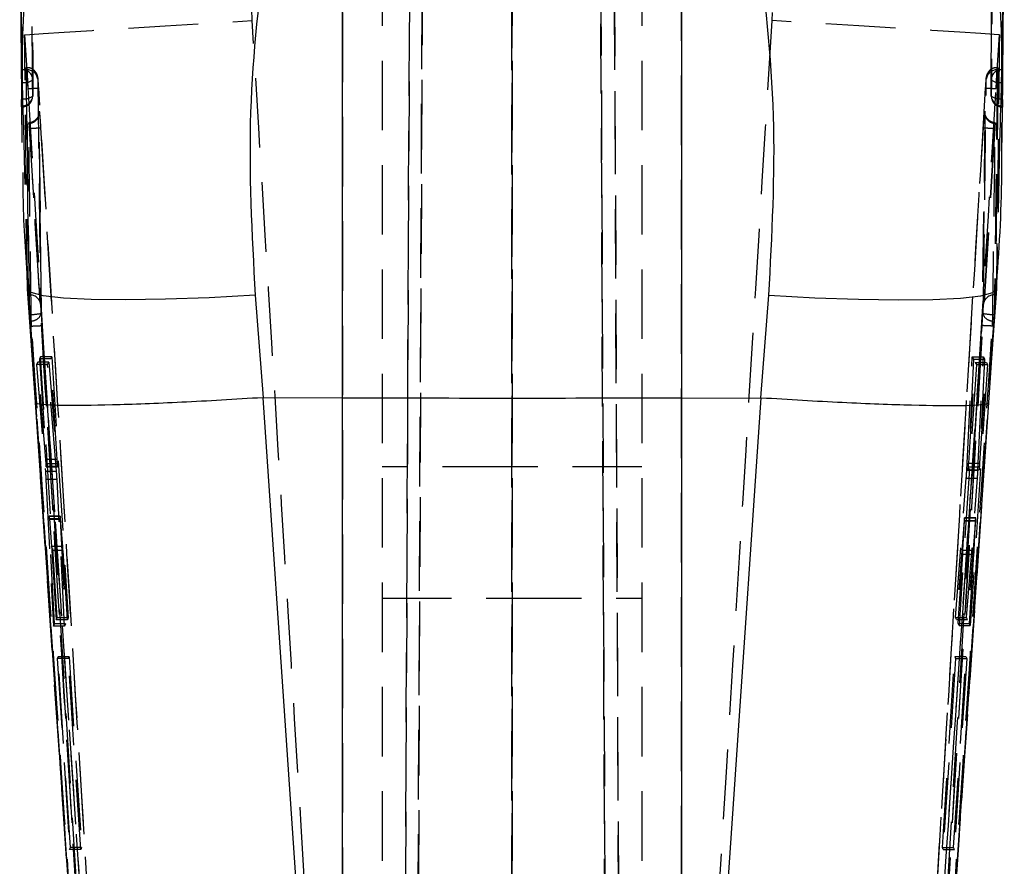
# Model space of a CAD drawing. Extents: x 81 to 759, y 45 to 588.
# Tile 22 of 24: x 409 to 445, y 510 to 541. Entities that reach past the tile are written whole.
import ezdxf

# ---------------------------------------------------------------- set-up
doc = ezdxf.new("R2010")
doc.units = 0
doc.header["$LTSCALE"] = 2
doc.linetypes.add('HIDDEN', pattern=[1.905, 1.27, -0.635])
doc.layers.get('0').update_dxf_attribs({"linetype": 'CONTINUOUS'})

msp = doc.modelspace()

# ---------------------------------------------------------------- linework, layer by layer
at = {"color": 7, "linetype": 'HIDDEN'}
for p, q in [((424.203932, 573.342056), (423.752412, 469.928303)), ((427.332425, 573.232294), (427.348184, 469.867364)), ((430.908881, 469.976724), (430.458057, 573.232294)), ((423.287026, 469.886363), (423.737436, 573.045985)), ((430.959436, 572.935582), (431.409222, 469.917514)), ((423.668149, 558.044032), (423.287032, 470.783339)), ((423.752422, 470.866048), (424.133757, 558.176622)), ((427.348184, 470.826053), (427.334931, 557.719425)), ((430.529828, 557.719425), (430.90887, 470.935003)), ((431.409215, 470.834889), (431.030316, 557.586581)), ((422.598214, 554.992349), (422.598214, 470.294961)), ((427.348214, 554.992349), (427.348214, 470.079952)), ((432.098214, 554.992349), (432.098214, 470.294961)), ((417.856748, 541.219816), (417.703187, 545.318679)), ((421.155798, 545.317606), (421.155798, 487.141953)), ((433.540629, 487.141953), (433.540629, 545.317606)), ((436.993241, 545.318679), (436.83968, 541.219816)), ((409.537627, 540.700034), (409.638785, 539.029569)), ((445.057642, 539.029569), (445.158801, 540.700034)), ((409.613973, 539.418147), (409.588123, 539.418147)), ((409.616085, 539.502815), (409.592573, 539.502815)), ((445.103855, 539.502815), (445.080359, 539.502815)), ((445.108304, 539.418147), (445.082462, 539.418147)), ((409.638785, 539.029569), (409.637396, 539.048985)), ((445.057642, 539.029569), (445.059032, 539.048985)), ((409.421238, 538.738117), (409.427081, 538.065762)), ((409.427139, 538.058878), (409.428495, 538.058878)), ((409.428495, 538.126872), (409.428495, 538.059533)), ((445.267933, 538.103566), (445.267933, 538.058878)), ((445.267933, 538.058878), (445.269293, 538.058878)), ((410.111294, 534.242482), (410.066955, 537.847937)), ((410.113805, 534.227804), (410.070312, 537.827954)), ((409.716922, 537.280322), (409.707981, 537.280322)), ((409.717229, 537.279487), (409.716922, 537.280322)), ((444.979506, 537.280322), (444.979199, 537.279487)), ((444.988447, 537.280322), (444.979506, 537.280322)), ((445.242989, 537.12149), (445.240016, 537.495822)), ((445.166939, 536.762477), (445.048284, 531.427384)), ((409.648143, 531.427384), (409.550038, 535.663129)), ((410.134167, 532.524244), (410.111294, 534.242482)), ((444.580295, 534.212784), (444.53222, 530.615867)), ((444.585134, 534.242482), (444.537137, 530.636922)), ((410.159283, 530.637444), (410.134167, 532.524244)), ((410.160592, 530.616269), (410.134566, 532.509208)), ((445.048284, 531.427384), (444.76454, 527.284727)), ((409.715428, 531.19807), (409.687376, 531.19807)), ((445.009051, 531.19807), (444.981004, 531.19807)), ((409.732685, 530.481384), (409.723702, 530.481384)), ((444.972726, 530.481384), (444.963741, 530.481384)), ((410.121674, 528.939442), (410.085178, 528.869525)), ((410.528662, 528.939442), (410.121674, 528.939442)), ((410.727062, 519.407154), (410.121674, 528.939442)), ((410.492344, 528.869525), (410.528662, 528.939442)), ((410.528662, 528.939442), (411.133683, 519.407154)), ((443.966786, 524.797112), (444.166003, 528.938011)), ((444.166003, 528.938011), (444.574727, 528.938011)), ((444.166003, 528.938011), (444.208209, 528.858498)), ((444.375849, 524.797112), (444.574727, 528.938011)), ((444.574727, 528.938011), (444.616743, 528.858498)), ((410.016953, 528.742299), (409.972663, 528.662027)), ((410.379625, 528.662027), (409.972663, 528.662027)), ((409.972663, 528.662027), (410.297901, 524.752081)), ((410.424136, 528.742299), (410.016953, 528.742299)), ((410.321247, 525.027142), (410.016953, 528.742299)), ((410.085178, 528.869525), (410.32103, 525.192574)), ((410.492344, 528.869525), (410.085178, 528.869525)), ((410.379625, 528.662027), (410.424136, 528.742299)), ((410.704954, 524.752081), (410.379625, 528.662027)), ((410.424136, 528.742299), (410.728278, 525.027142)), ((410.728042, 525.192574), (410.492344, 528.869525)), ((444.316375, 528.663234), (443.686024, 519.131095)), ((444.208209, 528.858498), (444.017061, 524.92717)), ((444.036313, 525.055588), (444.277257, 528.732479)), ((444.723916, 528.663234), (444.094588, 519.131095)), ((444.208209, 528.858498), (444.616743, 528.858498)), ((444.277257, 528.732479), (444.316375, 528.663234)), ((444.277257, 528.732479), (444.685242, 528.732479)), ((444.316375, 528.663234), (444.723916, 528.663234)), ((444.616743, 528.858498), (444.425706, 524.92717)), ((444.444823, 525.055588), (444.685242, 528.732479)), ((444.685242, 528.732479), (444.723916, 528.663234)), ((411.844939, 499.222413), (409.931888, 527.284727)), ((410.728042, 525.192574), (410.32103, 525.192574)), ((410.728278, 525.027142), (410.321247, 525.027142)), ((444.036313, 525.055588), (444.444823, 525.055588)), ((410.704954, 524.752081), (410.297901, 524.752081)), ((410.331926, 524.92796), (410.738892, 524.92796)), ((410.740017, 524.93775), (410.333004, 524.93775)), ((427.348214, 524.927691), (422.598214, 524.927691)), ((432.098214, 524.927691), (427.348214, 524.927691)), ((443.966786, 524.797112), (444.375849, 524.797112)), ((444.014626, 524.811373), (444.423231, 524.811373)), ((444.016075, 524.816365), (444.424667, 524.816365)), ((444.017061, 524.92717), (444.425706, 524.92717)), ((410.316645, 524.465398), (410.591286, 519.107268)), ((410.723687, 524.465398), (410.316645, 524.465398)), ((410.997881, 519.107268), (410.723687, 524.465398)), ((443.549136, 519.428328), (443.948337, 524.509997)), ((443.948337, 524.509997), (444.357439, 524.509997)), ((443.959499, 519.428328), (444.357439, 524.509997)), ((410.837824, 523.107962), (410.430853, 523.107962)), ((410.838975, 523.122326), (410.431795, 523.122326)), ((410.841838, 522.998468), (410.434867, 522.998468)), ((410.63004, 519.190297), (410.434867, 522.998468)), ((410.84924, 523.026378), (410.44228, 523.026378)), ((410.44228, 523.026378), (410.523773, 522.014529)), ((410.841838, 522.998468), (411.036814, 519.190297)), ((410.930649, 522.014529), (410.84924, 523.026378)), ((443.871242, 522.959978), (443.585789, 519.345999)), ((443.827363, 521.881477), (443.880322, 522.954271)), ((443.871244, 522.959978), (444.280316, 522.959978)), ((443.880322, 522.954271), (444.289292, 522.954271)), ((443.880764, 523.05837), (444.289793, 523.05837)), ((444.291682, 523.06673), (443.882669, 523.06673)), ((444.280316, 522.959978), (443.995784, 519.345999)), ((444.236247, 521.881477), (444.289292, 522.954271)), ((410.930649, 522.014529), (410.523773, 522.014529)), ((410.941098, 521.867574), (410.534232, 521.867574)), ((410.534232, 521.867574), (410.696427, 519.337267)), ((411.103186, 519.337267), (410.941098, 521.867574)), ((443.652973, 519.20037), (443.818577, 521.730632)), ((443.818577, 521.730632), (444.227461, 521.730632)), ((443.827363, 521.881477), (444.236247, 521.881477)), ((444.062081, 519.20037), (444.227461, 521.730632)), ((422.598214, 520.127685), (427.348214, 520.127685)), ((427.348214, 520.127685), (432.098214, 520.127685)), ((410.591286, 519.107268), (410.63004, 519.190297)), ((411.036814, 519.190297), (410.63004, 519.190297)), ((410.696427, 519.337267), (410.727062, 519.407154)), ((411.103186, 519.337267), (410.696427, 519.337267)), ((411.133683, 519.407154), (410.727062, 519.407154)), ((411.036814, 519.190297), (410.997881, 519.107268)), ((411.133683, 519.407154), (411.103186, 519.337267)), ((443.549136, 519.428328), (443.959499, 519.428328)), ((443.585789, 519.345999), (443.549136, 519.428328)), ((443.585789, 519.345999), (443.995784, 519.345999)), ((443.652973, 519.20037), (444.062081, 519.20037)), ((443.686024, 519.131095), (443.652973, 519.20037)), ((443.995784, 519.345999), (443.959499, 519.428328)), ((444.094588, 519.131095), (444.062081, 519.20037)), ((410.997881, 519.107268), (410.591286, 519.107268)), ((443.686024, 519.131095), (444.094588, 519.131095)), ((410.759634, 517.992378), (410.730089, 517.925293)), ((410.730089, 517.925293), (411.183768, 510.956705)), ((411.136838, 517.925293), (410.730089, 517.925293)), ((411.166382, 517.992378), (410.759634, 517.992378)), ((411.208986, 511.023761), (410.759634, 517.992378)), ((411.136838, 517.925293), (411.166382, 517.992378)), ((411.590208, 510.956705), (411.136838, 517.925293)), ((411.166382, 517.992378), (411.615415, 511.023761)), ((443.077101, 511.024163), (443.526712, 517.992646)), ((443.556723, 517.926202), (443.102811, 510.957689)), ((443.487162, 511.024163), (443.936514, 517.992646)), ((443.966095, 517.926202), (443.512414, 510.957689)), ((443.526712, 517.992646), (443.556723, 517.926202)), ((443.526712, 517.992646), (443.936514, 517.992646)), ((443.556723, 517.926202), (443.966095, 517.926202)), ((443.936514, 517.992646), (443.966095, 517.926202)), ((411.183768, 510.956705), (411.208986, 511.023761)), ((411.590208, 510.956705), (411.183768, 510.956705)), ((411.615415, 511.023761), (411.208986, 511.023761)), ((411.615415, 511.023761), (411.590208, 510.956705)), ((443.077101, 511.024163), (443.487162, 511.024163)), ((443.102811, 510.957689), (443.077101, 511.024163)), ((443.102811, 510.957689), (443.512414, 510.957689)), ((443.512414, 510.957689), (443.487162, 511.024163))]:
    msp.add_line(p, q, dxfattribs=at)
at = {"color": 7, "linetype": 'CONTINUOUS'}
for p, q in [((409.359197, 545.877338), (409.421238, 538.738117)), ((421.155798, 527.435557), (421.155798, 544.191451)), ((433.540629, 544.191451), (433.540629, 527.435557)), ((409.430752, 538.367019), (409.437862, 538.96317)), ((445.258566, 538.96317), (445.265676, 538.367019)), ((409.426274, 538.103566), (409.426859, 538.062648)), ((409.427081, 538.065762), (409.438354, 536.76869)), ((445.182929, 537.481473), (445.166939, 536.762477)), ((409.550038, 535.663129), (409.524387, 536.770583)), ((409.931888, 527.284727), (409.648143, 531.427384)), ((417.963113, 531.185404), (418.252742, 527.447955)), ((436.443686, 527.447955), (436.733314, 531.185404)), ((444.767001, 527.272911), (444.927268, 529.625238)), ((418.252742, 527.447955), (418.242029, 527.447642)), ((421.155798, 527.435557), (418.252742, 527.447955)), ((421.155798, 484.733783), (421.155798, 527.435557)), ((433.540629, 527.435557), (436.443686, 527.447955)), ((433.540629, 527.435557), (433.540629, 484.733783)), ((436.454399, 527.447642), (436.443686, 527.447955)), ((442.300697, 491.120473), (444.767807, 527.274177))]:
    msp.add_line(p, q, dxfattribs=at)
at = {"color": 7, "linetype": 'HIDDEN', "flags": 128}
for points in [[(409.537627, 540.700034), (409.730748, 540.714622), (410.219335, 540.747017), (410.987203, 540.796146), (412.008927, 540.86037), (413.250671, 540.937559), (414.671314, 541.025177), (416.22381, 541.120321), (417.856748, 541.219816)], [(445.158801, 540.700034), (444.96568, 540.714622), (444.477093, 540.747017), (443.709225, 540.796146), (442.687501, 540.86037), (441.445756, 540.937559), (440.025114, 541.025177), (438.472618, 541.120321), (436.83968, 541.219816)], [(409.723702, 530.481384), (411.422194, 505.444661), (411.844939, 499.222413)], [(412.818129, 484.935314), (410.791917, 514.824942), (409.732687, 530.481384)], [(444.972726, 530.481384), (443.274234, 505.444661), (442.851489, 499.222413)], [(444.76454, 527.284727), (443.523087, 509.077863), (442.851489, 499.222413)]]:
    msp.add_lwpolyline(points, dxfattribs=at)
at = {"color": 7, "linetype": 'CONTINUOUS', "flags": 128}
for points in [[(417.963113, 531.185404), (416.279317, 531.096668), (414.683032, 531.041101), (413.230588, 531.020687), (411.973239, 531.036139), (410.955351, 531.086907), (410.212847, 531.171188), (409.771924, 531.286032), (409.648143, 531.427384)], [(436.733314, 531.185404), (438.417111, 531.096668), (440.013395, 531.041101), (441.465839, 531.020687), (442.723189, 531.036139), (443.741076, 531.086907), (444.483581, 531.171188), (444.924504, 531.286032), (445.048284, 531.427384)], [(409.929352, 527.274222), (410.413089, 520.192937), (412.393871, 491.134093)], [(418.242029, 527.447642), (420.119429, 499.939547), (421.155798, 484.733783)], [(433.540629, 484.733783), (434.576999, 499.939547), (436.454399, 527.447642)]]:
    msp.add_lwpolyline(points, dxfattribs=at)
at = {"color": 7, "linetype": 'HIDDEN'}
for centre, radius, start, end in [((409.458115, 539.039504), 0.383158, 2.4926663, 92.3683252), ((409.634287, 539.030517), 0.388161, 7.5472083, 92.9998417), ((445.062498, 539.030188), 0.388472, 87.0541315, 172.5163185), ((445.238312, 539.039504), 0.383158, 87.6316748, 177.5073337), ((409.539841, 539.441089), 0.488679, 257.9547409, 308.0309731), ((445.156586, 539.441089), 0.488679, 231.9690269, 282.0452591), ((409.448639, 538.489835), 0.386794, 267.0146427, 355.9748567), ((409.428495, 538.464882), 0.406, 270, 359.5917268), ((409.529438, 538.850282), 0.493236, 258.4585252, 308.2029072), ((445.267933, 538.464882), 0.406, 180.4082732, 270), ((445.16699, 538.850282), 0.493236, 231.7970928, 281.5414748), ((445.247789, 538.489835), 0.386794, 184.0251433, 272.9853573), ((409.735864, 530.81039), 0.388219, 7.9199124, 93.0175073), ((444.960652, 530.810311), 0.388293, 86.9956235, 172.0987814), ((409.628914, 533.472521), 2.992937, 271.9869637, 279.7864206), ((409.780015, 530.629696), 0.379347, 270.6219804, 1.1703311), ((444.91616, 530.629448), 0.379096, 178.8702642, 269.4157778), ((445.067253, 533.467859), 2.988268, 260.2032577, 268.0149059)]:
    msp.add_arc(centre, radius, start, end, dxfattribs=at)
at = {"color": 7, "linetype": 'CONTINUOUS'}
for points, knots in [([(409.442282, 539.422334), (409.441378, 539.54511), (409.436837, 540.161646), (409.41822, 542.753221), (409.399238, 545.624484), (409.384812, 548.002025), (409.38237, 548.404501)], [0, 0, 0, 0, 0.04100651, 0.20592041, 0.865576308, 1, 1, 1, 1]), ([(445.314058, 548.404501), (445.313322, 548.28251), (445.309608, 547.666751), (445.293619, 545.075978), (445.274498, 542.203909), (445.257096, 539.825594), (445.254146, 539.422334)], [0, 0, 0, 0, 0.040743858, 0.20565769, 0.865313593, 1, 1, 1, 1]), ([(409.358457, 547.078983), (409.368904, 545.583058), (409.389797, 542.591208), (409.414115, 539.599447), (409.426274, 538.103566)], [0, 0, 0, 0, 0.500000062, 1, 1, 1, 1]), ([(409.362917, 547.078983), (409.373639, 545.496905), (409.38573, 543.712913), (409.407823, 540.721129), (409.418956, 539.311393), (409.428495, 538.103566)], [0, 0, 0, 0, 0.528794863, 0.59628323, 1, 1, 1, 1]), ([(445.267933, 538.103566), (445.280345, 539.685586), (445.294409, 541.478167), (445.315934, 544.470021), (445.325432, 545.879785), (445.333511, 547.078983)], [0, 0, 0, 0, 0.528794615, 0.599175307, 1, 1, 1, 1]), ([(445.270153, 538.103566), (445.282313, 539.599447), (445.306631, 542.591209), (445.327524, 545.583058), (445.33797, 547.078983)], [0, 0, 0, 0, 0.499999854, 1, 1, 1, 1]), ([(445.25927, 536.76051), (445.284452, 539.37938), (445.313553, 542.405787), (445.334879, 545.464288), (445.337751, 545.876146)], [0, 0, 0, 0, 0.86533976, 1, 1, 1, 1]), ([(418.371037, 544.259817), (418.118783, 542.145665), (417.608183, 537.866292), (417.843866, 533.430014), (417.963113, 531.185404)], [0, 0, 0, 0, 0.494033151, 1, 1, 1, 1]), ([(436.733314, 531.185404), (436.851134, 533.377652), (437.08954, 537.813628), (436.58207, 542.094527), (436.32539, 544.259817)], [0, 0, 0, 0, 0.4941972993, 1, 1, 1, 1]), ([(409.437862, 538.96317), (409.438274, 538.990146), (409.439372, 539.061926), (409.440953, 539.182102), (409.442168, 539.305703), (409.442487, 539.383329), (409.442326, 539.413972), (409.442282, 539.422334)], [0, 0, 0, 0, 0.151375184, 0.402790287, 0.654207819, 0.905636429, 1, 1, 1, 1]), ([(445.254146, 539.422334), (445.254084, 539.398787), (445.253956, 539.350609), (445.254886, 539.235808), (445.256483, 539.102634), (445.257838, 539.008919), (445.258553, 538.963989), (445.258566, 538.96317)], [0, 0, 0, 0, 0.240525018, 0.492128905, 0.743727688, 0.995326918, 1, 1, 1, 1]), ([(409.428495, 538.126872), (409.428809, 538.155868), (409.429439, 538.213859), (409.430253, 538.306108), (409.430682, 538.358471), (409.430752, 538.367019)], [0, 0, 0, 0, 0.45558285, 0.911132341, 1, 1, 1, 1]), ([(445.265676, 538.367019), (445.266026, 538.325536), (445.266742, 538.240866), (445.267486, 538.165274), (445.267862, 538.133011), (445.267933, 538.126872)], [0, 0, 0, 0, 0.437488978, 0.892952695, 1, 1, 1, 1]), ([(409.427139, 538.064421), (409.427273, 538.063816), (409.427631, 538.062196), (409.428112, 538.095319), (409.428452, 538.123332), (409.428495, 538.126872)], [0, 0, 0, 0, 0.342682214, 0.916936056, 1, 1, 1, 1]), ([(445.267933, 538.126872), (445.268222, 538.104164), (445.268726, 538.064625), (445.269123, 538.063698), (445.269293, 538.063303)], [0, 0, 0, 0, 0.574318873, 1, 1, 1, 1]), ([(445.269475, 538.060442), (445.269687, 538.068368), (445.269928, 538.077441), (445.270128, 538.100635), (445.270153, 538.103566)], [0, 0, 0, 0, 0.873621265, 1, 1, 1, 1]), ([(445.043974, 531.404958), (445.05689, 531.573495), (445.177438, 533.146538), (445.267222, 535.058974), (445.246912, 536.787603), (445.242989, 537.12149)], [0, 0, 0, 0, 0.08827311, 0.823898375, 1, 1, 1, 1]), ([(409.470657, 535.665706), (409.472563, 535.279694), (409.479553, 533.863621), (409.585207, 532.440061), (409.662061, 531.404556)], [0, 0, 0, 0, 0.272593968, 1, 1, 1, 1]), ([(444.927268, 529.625238), (444.944753, 529.883126), (444.985066, 530.477699), (445.026502, 531.068806), (445.049966, 531.403527)], [0, 0, 0, 0, 0.433736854, 1, 1, 1, 1]), ([(418.242029, 527.447642), (417.23003, 527.387058), (415.206034, 527.26589), (412.627058, 527.168374), (410.76422, 527.149116), (410.019153, 527.202786), (409.922579, 527.261247), (409.930995, 527.282477), (409.931888, 527.284727)], [0, 0, 0, 0, 0.223933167, 0.447866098, 0.671803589, 0.895748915, 0.988950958, 1, 1, 1, 1]), ([(433.540629, 527.435557), (431.484383, 527.428972), (427.356152, 527.415753), (423.22783, 527.428939), (421.155798, 527.435557)], [0, 0, 0, 0, 0.498093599, 1, 1, 1, 1]), ([(436.454399, 527.447642), (437.466398, 527.387058), (439.490394, 527.26589), (442.069369, 527.168374), (443.932207, 527.149116), (444.677275, 527.202786), (444.773849, 527.261247), (444.765432, 527.282477), (444.76454, 527.284727)], [0, 0, 0, 0, 0.223933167, 0.447866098, 0.671803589, 0.895748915, 0.988950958, 1, 1, 1, 1])]:
    msp.add_open_spline(points, degree=3, knots=knots, dxfattribs=at)
at = {"color": 7, "linetype": 'HIDDEN'}
for points, knots in [([(409.778657, 548.036248), (409.779431, 547.912832), (409.783303, 547.29575), (409.799936, 544.704039), (409.819798, 541.834076), (409.837858, 539.457838), (409.84091, 539.056168)], [0, 0, 0, 0, 0.04122909, 0.20614522, 0.865809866, 1, 1, 1, 1]), ([(444.855517, 539.056168), (444.866788, 540.567317), (444.889115, 543.560632), (444.908281, 546.554037), (444.917771, 548.036248)], [0, 0, 0, 0, 0.504841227, 1, 1, 1, 1]), ([(409.834479, 538.462684), (409.833484, 538.586096), (409.828513, 539.203149), (409.80811, 541.794718), (409.787338, 544.66243), (409.771537, 547.036549), (409.768878, 547.435985)], [0, 0, 0, 0, 0.04126047, 0.206300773, 0.866463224, 1, 1, 1, 1]), ([(444.92755, 547.435985), (444.926733, 547.312563), (444.922651, 546.695457), (444.905095, 544.103745), (444.884168, 541.236056), (444.865149, 538.862094), (444.861949, 538.462684)], [0, 0, 0, 0, 0.041260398, 0.206300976, 0.866463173, 1, 1, 1, 1]), ([(421.155798, 487.141953), (420.691575, 494.711962), (419.586172, 512.737566), (418.491628, 530.763835), (417.856748, 541.219816)], [0, 0, 0, 0, 0.419958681, 1, 1, 1, 1]), ([(436.83968, 541.219816), (436.204799, 530.763835), (435.110256, 512.737566), (434.004853, 494.711962), (433.540629, 487.141953)], [0, 0, 0, 0, 0.580041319, 1, 1, 1, 1]), ([(409.648143, 531.427384), (409.642626, 531.84825), (409.618868, 533.660702), (409.581005, 536.751918), (409.551681, 539.42085), (409.537627, 540.700034)], [0, 0, 0, 0, 0.136056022, 0.585923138, 1, 1, 1, 1]), ([(445.158801, 540.700034), (445.144375, 539.387685), (445.115037, 536.718753), (445.077124, 533.627495), (445.053801, 531.848255), (445.048284, 531.427384)], [0, 0, 0, 0, 0.424811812, 0.8639420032, 1, 1, 1, 1]), ([(409.592573, 539.492653), (409.591598, 539.495488), (409.587828, 539.506451), (409.587998, 539.455741), (409.588123, 539.418147)], [0, 0, 0, 0, 0.25863542, 1, 1, 1, 1]), ([(409.588123, 539.418147), (409.603546, 538.048104), (409.634391, 535.308018), (409.669715, 532.568053), (409.687376, 531.19807)], [0, 0, 0, 0, 0.499999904, 1, 1, 1, 1]), ([(409.637396, 539.048985), (409.633137, 539.106154), (409.6232, 539.239534), (409.608569, 539.403519), (409.601042, 539.457791), (409.59728, 539.484919)], [0, 0, 0, 0, 0.272820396, 0.636518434, 1, 1, 1, 1]), ([(409.715428, 531.19807), (409.697374, 532.568046), (409.661266, 535.308), (409.629732, 538.048097), (409.613966, 539.418147)], [0, 0, 0, 0, 0.499999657, 1, 1, 1, 1]), ([(409.613973, 539.418147), (409.614033, 539.450105), (409.614153, 539.514233), (409.617799, 539.500456), (409.623555, 539.404167), (409.630444, 539.244837), (409.635275, 539.108738), (409.637396, 539.048985)], [0, 0, 0, 0, 0.208828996, 0.419035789, 0.627735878, 0.836560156, 1, 1, 1, 1]), ([(410.051887, 538.76339), (410.050058, 538.793701), (410.045044, 538.87682), (410.035866, 538.998975), (410.027428, 539.090912), (410.021968, 539.136902), (410.014987, 539.177548), (410.001039, 539.231515), (409.961735, 539.321759), (409.87089, 539.424968), (409.741083, 539.495257), (409.651679, 539.496703), (409.61649, 539.497272)], [0, 0, 0, 0, 0.081843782, 0.224425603, 0.363953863, 0.449748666, 0.492111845, 0.536597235, 0.615201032, 0.758587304, 0.904979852, 1, 1, 1, 1]), ([(445.079508, 539.499105), (445.036422, 539.496561), (444.953413, 539.491661), (444.849176, 539.435789), (444.773909, 539.368293), (444.725614, 539.29896), (444.697834, 539.237287), (444.684335, 539.190042), (444.678082, 539.15869), (444.67336, 539.127782), (444.66774, 539.07892), (444.659403, 538.98462), (444.649136, 538.842893), (444.640626, 538.702649), (444.635113, 538.612022), (444.632603, 538.570777)], [0, 0, 0, 0, 0.09882203, 0.190391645, 0.266917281, 0.331670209, 0.384870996, 0.424338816, 0.451716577, 0.483864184, 0.553545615, 0.678986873, 0.789388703, 0.904148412, 1, 1, 1, 1]), ([(445.082462, 539.418147), (445.066695, 538.048104), (445.035162, 535.308018), (444.999054, 532.568053), (444.981, 531.19807)], [0, 0, 0, 0, 0.499999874, 1, 1, 1, 1]), ([(445.108304, 539.418147), (445.092882, 538.048104), (445.062036, 535.308018), (445.026713, 532.568053), (445.009051, 531.19807)], [0, 0, 0, 0, 0.499999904, 1, 1, 1, 1]), ([(445.059032, 539.048985), (445.061065, 539.106358), (445.065807, 539.240189), (445.072661, 539.399785), (445.078463, 539.498415), (445.082241, 539.515655), (445.082382, 539.451067), (445.082455, 539.418147)], [0, 0, 0, 0, 0.156752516, 0.365651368, 0.574435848, 0.78309438, 1, 1, 1, 1]), ([(445.059032, 539.048985), (445.063291, 539.106154), (445.073227, 539.239534), (445.087859, 539.403519), (445.095385, 539.457791), (445.099148, 539.484919)], [0, 0, 0, 0, 0.272820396, 0.636518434, 1, 1, 1, 1]), ([(445.103855, 539.492653), (445.10483, 539.495488), (445.1086, 539.506451), (445.10843, 539.455741), (445.108304, 539.418147)], [0, 0, 0, 0, 0.25863542, 1, 1, 1, 1]), ([(409.638785, 539.029569), (409.640201, 539.009651), (409.646927, 538.914976), (409.653429, 538.812571), (409.658563, 538.73171)], [0, 0, 0, 0, 0.210384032, 1, 1, 1, 1]), ([(409.84091, 539.056168), (409.8392, 538.927994), (409.83656, 538.730172), (409.835021, 538.532338), (409.834479, 538.462684)], [0, 0, 0, 0, 0.64791959, 1, 1, 1, 1]), ([(410.052511, 538.754732), (410.049801, 538.797486), (410.044463, 538.881695), (410.036096, 538.992121), (410.028676, 539.074636), (410.022922, 539.120275), (410.019281, 539.126901), (410.01915, 539.096567), (410.019085, 539.0815)], [0, 0, 0, 0, 0.170977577, 0.33675778, 0.50250831, 0.668229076, 0.835208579, 1, 1, 1, 1]), ([(410.019085, 539.0815), (410.034828, 537.711805), (410.066311, 534.972484), (410.102357, 532.233393), (410.12038, 530.863882)], [0, 0, 0, 0, 0.5000122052, 1, 1, 1, 1]), ([(444.576046, 530.863688), (444.594069, 532.233265), (444.630112, 534.972184), (444.661595, 537.711329), (444.677335, 539.080784)], [0, 0, 0, 0, 0.500042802, 1, 1, 1, 1]), ([(444.677335, 539.080784), (444.677264, 539.096617), (444.677126, 539.127594), (444.673341, 539.119317), (444.667535, 539.072531), (444.660078, 538.988973), (444.65178, 538.878987), (444.646536, 538.7961), (444.643913, 538.754658)], [0, 0, 0, 0, 0.172887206, 0.338270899, 0.503698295, 0.669137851, 0.834573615, 1, 1, 1, 1]), ([(444.861949, 538.462684), (444.861407, 538.532338), (444.859868, 538.730172), (444.857228, 538.927994), (444.855517, 539.056168)], [0, 0, 0, 0, 0.35208041, 1, 1, 1, 1]), ([(445.037863, 538.731695), (445.044325, 538.832383), (445.050888, 538.934646), (445.05754, 539.028129), (445.057642, 539.029569)], [0, 0, 0, 0, 0.984598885, 1, 1, 1, 1]), ([(409.658563, 538.73171), (409.70861, 538.734778), (409.81236, 538.741139), (409.944513, 538.74897), (410.037687, 538.754273), (410.047569, 538.754579), (410.052511, 538.754732)], [0, 0, 0, 0, 0.237009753, 0.491339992, 0.745668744, 1, 1, 1, 1]), ([(409.658563, 538.73171), (409.673892, 538.479031), (409.754778, 537.145673), (410.09805, 531.489616), (410.946963, 517.52773), (411.926246, 501.488897), (412.645334, 489.772896), (412.839146, 486.615144)], [0, 0, 0, 0, 0.014544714, 0.076750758, 0.325574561, 0.818225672, 1, 1, 1, 1]), ([(413.579022, 481.089578), (412.940438, 491.482176), (411.759359, 510.703558), (410.589741, 529.925631), (410.052511, 538.754732)], [0, 0, 0, 0, 0.540679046, 1, 1, 1, 1]), ([(444.643913, 538.754658), (444.011378, 528.36171), (442.84149, 509.139718), (441.660065, 489.918422), (441.117413, 481.089697)], [0, 0, 0, 0, 0.540680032, 1, 1, 1, 1]), ([(441.857282, 486.615144), (441.871741, 486.850568), (441.952573, 488.166621), (442.255865, 493.107493), (443.3061, 510.243982), (444.282161, 526.300311), (445.037863, 538.731695)], [0, 0, 0, 0, 0.0135520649, 0.0757581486, 0.2844188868, 1, 1, 1, 1]), ([(444.643913, 538.754658), (444.648854, 538.754509), (444.658736, 538.754213), (444.751913, 538.748926), (444.884067, 538.741105), (444.987818, 538.734767), (445.037865, 538.73171)], [0, 0, 0, 0, 0.254331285, 0.508661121, 0.762992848, 1, 1, 1, 1]), ([(410.066955, 537.847937), (410.066925, 537.851225), (410.066623, 537.884414), (410.067959, 537.921719), (410.074214, 537.905451), (410.084165, 537.821304), (410.096625, 537.679269), (410.109992, 537.50015), (410.118317, 537.368763), (410.122295, 537.305997)], [0, 0, 0, 0, 0.018272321, 0.184450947, 0.350722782, 0.516999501, 0.681387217, 0.847790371, 1, 1, 1, 1]), ([(444.574133, 537.305997), (444.578111, 537.368768), (444.586436, 537.500163), (444.599798, 537.67921), (444.612279, 537.821522), (444.622152, 537.904624), (444.628935, 537.925531), (444.629287, 537.874667), (444.629472, 537.847937)], [0, 0, 0, 0, 0.152253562, 0.318704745, 0.483139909, 0.649464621, 0.815784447, 1, 1, 1, 1]), ([(409.68947, 537.46158), (409.725621, 537.466447), (409.806984, 537.477401), (409.920291, 537.535784), (410.012779, 537.628046), (410.057516, 537.726203), (410.068828, 537.80125), (410.067438, 537.835904), (410.066955, 537.847937)], [0, 0, 0, 0, 0.1718003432, 0.3866564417, 0.6015068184, 0.8163617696, 0.9362350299, 1, 1, 1, 1]), ([(410.068274, 537.792817), (410.068003, 537.81383), (410.06759, 537.845918), (410.067922, 537.855974), (410.067809, 537.849653), (410.065712, 537.828174), (410.05867, 537.786353), (410.036083, 537.715669), (409.980323, 537.62265), (409.882585, 537.537473), (409.776263, 537.487044), (409.709277, 537.488557), (409.690429, 537.488983)], [0, 0, 0, 0, 0.147665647, 0.22549249, 0.28746714, 0.324591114, 0.370402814, 0.467927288, 0.5936386, 0.759346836, 0.932289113, 1, 1, 1, 1]), ([(444.629472, 537.847937), (444.628011, 537.72452), (444.613777, 536.522665), (444.59868, 535.320868), (444.585134, 534.242482)], [0, 0, 0, 0, 0.102688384, 1, 1, 1, 1]), ([(444.629472, 537.847937), (444.62899, 537.835904), (444.6276, 537.80125), (444.638912, 537.726203), (444.683649, 537.628046), (444.776137, 537.535784), (444.889444, 537.477401), (444.970807, 537.466447), (445.006958, 537.46158)], [0, 0, 0, 0, 0.06376497, 0.18363823, 0.398493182, 0.613343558, 0.828199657, 1, 1, 1, 1]), ([(445.006669, 537.483097), (444.95667, 537.491398), (444.866928, 537.506296), (444.762953, 537.577405), (444.696043, 537.653516), (444.656732, 537.726949), (444.638054, 537.786257), (444.631202, 537.824663), (444.62919, 537.843256), (444.628568, 537.85266), (444.62854, 537.854625), (444.628756, 537.847602), (444.628622, 537.831289), (444.62856, 537.823648)], [0, 0, 0, 0, 0.195231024, 0.350415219, 0.47963516, 0.588333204, 0.674972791, 0.726340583, 0.763189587, 0.799467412, 0.849005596, 0.929276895, 1, 1, 1, 1]), ([(409.68947, 537.46158), (409.689501, 537.469121), (409.689567, 537.485347), (409.691485, 537.48262), (409.694697, 537.457243), (409.698845, 537.411933), (409.701926, 537.369952), (409.703477, 537.348808)], [0, 0, 0, 0, 0.1822465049, 0.3920783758, 0.5935203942, 0.7952688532, 1, 1, 1, 1]), ([(409.784133, 530.250371), (409.782385, 530.373802), (409.773644, 530.99096), (409.740282, 533.394686), (409.711791, 535.675012), (409.68947, 537.46158)], [0, 0, 0, 0, 0.051352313, 0.256762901, 1, 1, 1, 1]), ([(409.716922, 537.280322), (409.713031, 537.300895), (409.708609, 537.324285), (409.704028, 537.346172), (409.703477, 537.348808)], [0, 0, 0, 0, 0.879600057, 1, 1, 1, 1]), ([(409.703477, 537.348808), (409.703555, 537.347696), (409.705093, 537.325872), (409.706574, 537.302502), (409.707981, 537.280322)], [0, 0, 0, 0, 0.05091865, 1, 1, 1, 1]), ([(409.707981, 537.280322), (410.272147, 528.066816), (411.400478, 509.639808), (412.540293, 491.213498), (413.110201, 482.000344)], [0, 0, 0, 0, 0.500000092, 1, 1, 1, 1]), ([(409.717229, 537.279487), (409.76949, 537.282762), (409.874013, 537.289312), (410.006594, 537.297857), (410.100746, 537.304097), (410.115112, 537.305363), (410.122295, 537.305997)], [0, 0, 0, 0, 0.249999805, 0.500000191, 0.750001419, 1, 1, 1, 1]), ([(413.111787, 482.000344), (412.543737, 491.205319), (411.406644, 509.631362), (410.280695, 528.058081), (409.717229, 537.279487)], [0, 0, 0, 0, 0.499563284, 1, 1, 1, 1]), ([(410.122295, 537.305997), (410.685804, 528.084317), (411.811834, 509.657117), (412.948978, 491.230591), (413.517052, 482.025408)], [0, 0, 0, 0, 0.500438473, 1, 1, 1, 1]), ([(441.179376, 482.025408), (441.747449, 491.230591), (442.884594, 509.657117), (444.010624, 528.084317), (444.574133, 537.305997)], [0, 0, 0, 0, 0.499561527, 1, 1, 1, 1]), ([(444.979199, 537.279487), (444.415733, 528.058081), (443.289784, 509.631362), (442.152691, 491.205319), (441.584641, 482.000344)], [0, 0, 0, 0, 0.5004367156, 1, 1, 1, 1]), ([(444.988447, 537.280322), (444.424281, 528.066816), (443.29595, 509.639808), (442.156134, 491.213498), (441.586227, 482.000344)], [0, 0, 0, 0, 0.500000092, 1, 1, 1, 1]), ([(444.574133, 537.305997), (444.581316, 537.305363), (444.595681, 537.304097), (444.689834, 537.297857), (444.822415, 537.289312), (444.926938, 537.282762), (444.979199, 537.279487)], [0, 0, 0, 0, 0.249998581, 0.499999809, 0.750000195, 1, 1, 1, 1]), ([(444.912295, 530.250371), (444.913837, 530.359204), (444.922375, 530.961767), (444.955771, 533.365484), (444.98445, 535.660412), (445.006958, 537.46158)], [0, 0, 0, 0, 0.045278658, 0.250689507, 1, 1, 1, 1]), ([(444.992951, 537.348808), (444.992399, 537.346172), (444.987818, 537.324281), (444.983396, 537.300886), (444.979506, 537.280307)], [0, 0, 0, 0, 0.120377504, 1, 1, 1, 1]), ([(444.992951, 537.348808), (444.992873, 537.347696), (444.991335, 537.325872), (444.989853, 537.302502), (444.988447, 537.280322)], [0, 0, 0, 0, 0.05091865, 1, 1, 1, 1]), ([(445.0047, 537.478641), (445.003729, 537.471835), (445.001784, 537.458212), (444.997569, 537.411686), (444.994498, 537.369869), (444.992951, 537.348808)], [0, 0, 0, 0, 0.331361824, 0.663227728, 1, 1, 1, 1]), ([(445.006958, 537.46158), (445.006987, 537.470087), (445.007029, 537.482723), (445.006105, 537.480377), (445.005803, 537.47961)], [0, 0, 0, 0, 0.673189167, 1, 1, 1, 1]), ([(409.687376, 531.19807), (409.688518, 531.15072), (409.690801, 531.056021), (409.701797, 530.832011), (409.71372, 530.630927), (409.7216, 530.512873), (409.723702, 530.481384)], [0, 0, 0, 0, 0.297199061, 0.594385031, 0.891809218, 1, 1, 1, 1]), ([(409.732685, 530.481384), (409.729997, 530.568708), (409.724621, 530.743309), (409.718693, 530.979265), (409.716234, 531.124247), (409.715424, 531.18338), (409.715424, 531.19806), (409.715424, 531.19807)], [0, 0, 0, 0, 0.297776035, 0.595393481, 0.89283653, 0.999927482, 1, 1, 1, 1]), ([(444.981004, 531.19807), (444.981004, 531.19806), (444.981004, 531.157328), (444.979099, 531.052954), (444.974197, 530.832775), (444.968461, 530.630691), (444.964732, 530.512701), (444.963743, 530.481384)], [0, 0, 0, 0, 0.000072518, 0.297345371, 0.594798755, 0.892452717, 1, 1, 1, 1]), ([(445.009051, 531.19807), (445.00791, 531.15072), (445.005626, 531.056021), (444.994631, 530.832011), (444.982708, 530.630927), (444.974828, 530.512873), (444.972726, 530.481384)], [0, 0, 0, 0, 0.297199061, 0.594385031, 0.891809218, 1, 1, 1, 1]), ([(410.12038, 530.863882), (410.120511, 530.856601), (410.121008, 530.82912), (410.123711, 530.75961), (410.129557, 530.647579), (410.134946, 530.56462), (410.137641, 530.523137)], [0, 0, 0, 0, 0.107235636, 0.404773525, 0.70235923, 1, 1, 1, 1]), ([(444.558789, 530.523167), (444.559779, 530.53804), (444.563513, 530.59409), (444.569174, 530.689683), (444.574397, 530.796161), (444.575497, 530.841203), (444.576046, 530.863688)], [0, 0, 0, 0, 0.107578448, 0.405404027, 0.703175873, 1, 1, 1, 1]), ([(410.137641, 530.523137), (410.710207, 522.05998), (411.765635, 506.459575), (412.897739, 489.769096), (413.456471, 481.541756), (413.530505, 480.451607)], [0, 0, 0, 0, 0.507062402, 0.934684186, 1, 1, 1, 1]), ([(410.18777, 530.074031), (410.186175, 530.098076), (410.180059, 530.190295), (410.170737, 530.348039), (410.162048, 530.525051), (410.160206, 530.59991), (410.159283, 530.637444)], [0, 0, 0, 0, 0.105052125, 0.402907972, 0.700624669, 1, 1, 1, 1]), ([(441.165923, 480.451607), (441.724328, 488.678964), (442.502931, 500.150661), (443.633338, 516.841201), (444.205788, 525.304365), (444.558789, 530.523167)], [0, 0, 0, 0, 0.492937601, 0.687320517, 1, 1, 1, 1]), ([(444.963741, 530.481384), (444.610785, 525.262567), (443.584001, 510.080499), (442.554144, 494.898512), (441.878299, 484.935314)], [0, 0, 0, 0, 0.343748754, 1, 1, 1, 1]), ([(444.537137, 530.636922), (444.536213, 530.59952), (444.534363, 530.524718), (444.525691, 530.348042), (444.516369, 530.190295), (444.510252, 530.098076), (444.508657, 530.074031)], [0, 0, 0, 0, 0.298228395, 0.59643246, 0.894775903, 1, 1, 1, 1]), ([(409.793646, 530.062319), (409.792216, 530.084448), (409.789254, 530.130293), (409.786006, 530.19253), (409.78449, 530.231322), (409.784207, 530.246451), (409.784133, 530.250371)], [0, 0, 0, 0, 0.288091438, 0.596818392, 0.895537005, 1, 1, 1, 1]), ([(409.793646, 530.062319), (409.843762, 530.065467), (409.947544, 530.071988), (410.079702, 530.077524), (410.172855, 530.078857), (410.182799, 530.07564), (410.18777, 530.074031)], [0, 0, 0, 0, 0.237383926, 0.491588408, 0.745797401, 1, 1, 1, 1]), ([(413.064478, 481.449731), (413.052852, 481.622205), (412.968465, 482.874193), (412.593086, 488.444245), (411.513287, 504.475952), (410.508359, 519.428174), (409.793646, 530.062319)], [0, 0, 0, 0, 0.010643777, 0.077263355, 0.343742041, 1, 1, 1, 1]), ([(413.466911, 481.461742), (412.919635, 489.563773), (411.825083, 505.767835), (410.733541, 521.971966), (410.18777, 530.074031)], [0, 0, 0, 0, 0.500000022, 1, 1, 1, 1]), ([(444.508657, 530.074031), (443.963014, 521.971954), (443.416741, 513.860538), (442.323183, 497.65649), (441.776034, 489.554447), (441.229516, 481.461742)], [0, 0, 0, 0, 0.4999999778, 0.5005762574, 1, 1, 1, 1]), ([(441.63195, 481.449731), (441.643575, 481.622205), (441.727962, 482.874193), (442.103342, 488.444245), (443.183141, 504.475952), (444.188069, 519.428174), (444.902782, 530.062319)], [0, 0, 0, 0, 0.010643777, 0.077263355, 0.343742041, 1, 1, 1, 1]), ([(444.902782, 530.062319), (444.852666, 530.065467), (444.748883, 530.071988), (444.616726, 530.077524), (444.523573, 530.078857), (444.513629, 530.07564), (444.508657, 530.074031)], [0, 0, 0, 0, 0.237383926, 0.491588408, 0.745797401, 1, 1, 1, 1]), ([(444.902782, 530.062319), (444.904198, 530.08422), (444.907132, 530.1296), (444.910375, 530.191545), (444.911921, 530.230806), (444.912215, 530.246212), (444.912295, 530.250371)], [0, 0, 0, 0, 0.2851182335, 0.5907903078, 0.8895158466, 1, 1, 1, 1]), ([(410.32103, 525.192574), (410.322816, 525.163729), (410.326388, 525.106033), (410.330371, 525.028354), (410.332845, 524.967665), (410.332953, 524.947503), (410.333004, 524.93775)], [0, 0, 0, 0, 0.254350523, 0.508764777, 0.762352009, 1, 1, 1, 1]), ([(410.331926, 524.929986), (410.331859, 524.929342), (410.331399, 524.924932), (410.328763, 524.944783), (410.32501, 524.981654), (410.322235, 525.015204), (410.321247, 525.027142)], [0, 0, 0, 0, 0.062679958, 0.429422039, 0.796982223, 1, 1, 1, 1]), ([(410.740017, 524.93775), (410.73995, 524.948254), (410.739816, 524.969261), (410.737207, 525.032027), (410.733229, 525.108813), (410.729749, 525.165005), (410.728042, 525.192574)], [0, 0, 0, 0, 0.252120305, 0.504204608, 0.756751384, 1, 1, 1, 1]), ([(410.728278, 525.027142), (410.730051, 525.006154), (410.733596, 524.964175), (410.737524, 524.930876), (410.739567, 524.924572), (410.739901, 524.934352), (410.740017, 524.93775)], [0, 0, 0, 0, 0.283454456, 0.566947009, 0.84954176, 1, 1, 1, 1]), ([(444.016075, 524.816365), (444.017259, 524.824721), (444.019625, 524.841431), (444.024904, 524.899334), (444.030698, 524.972744), (444.034471, 525.028418), (444.036313, 525.055588)], [0, 0, 0, 0, 0.2526535, 0.505282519, 0.758560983, 1, 1, 1, 1]), ([(444.424667, 524.816365), (444.425842, 524.82472), (444.428193, 524.841431), (444.433445, 524.899333), (444.439224, 524.972736), (444.442986, 525.028412), (444.444823, 525.055588)], [0, 0, 0, 0, 0.252648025, 0.505275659, 0.75851818, 1, 1, 1, 1]), ([(410.297901, 524.752081), (410.299815, 524.727672), (410.303643, 524.678851), (410.30948, 524.591785), (410.313883, 524.518534), (410.315922, 524.479303), (410.316645, 524.465398)], [0, 0, 0, 0, 0.281763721, 0.56355556, 0.84530622, 1, 1, 1, 1]), ([(410.723687, 524.465398), (410.722308, 524.491348), (410.719549, 524.543247), (410.71398, 524.630793), (410.708934, 524.702177), (410.706005, 524.738903), (410.704954, 524.752081)], [0, 0, 0, 0, 0.2805922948, 0.5611719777, 0.8425395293, 1, 1, 1, 1]), ([(443.948337, 524.509997), (443.950252, 524.534905), (443.954082, 524.584723), (443.959845, 524.672023), (443.964138, 524.744819), (443.96609, 524.783369), (443.966786, 524.797112)], [0, 0, 0, 0, 0.281234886, 0.562482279, 0.844026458, 1, 1, 1, 1]), ([(444.017061, 524.92717), (444.016034, 524.904724), (444.01398, 524.859829), (444.013245, 524.820141), (444.014152, 524.807823), (444.015575, 524.814143), (444.016075, 524.816365)], [0, 0, 0, 0, 0.282585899, 0.565217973, 0.847132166, 1, 1, 1, 1]), ([(444.357439, 524.509997), (444.359348, 524.534905), (444.363168, 524.584724), (444.368913, 524.672023), (444.373203, 524.74482), (444.375154, 524.783369), (444.375849, 524.797112)], [0, 0, 0, 0, 0.2812330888, 0.5624791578, 0.8440228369, 1, 1, 1, 1]), ([(444.425706, 524.92717), (444.424677, 524.904724), (444.422617, 524.859829), (444.42187, 524.820141), (444.422757, 524.807822), (444.42417, 524.814143), (444.424667, 524.816365)], [0, 0, 0, 0, 0.28258726, 0.565225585, 0.84715146, 1, 1, 1, 1]), ([(410.430853, 523.107962), (410.431035, 523.114802), (410.431399, 523.128482), (410.434338, 523.112057), (410.438164, 523.075622), (410.441106, 523.040423), (410.44228, 523.026378)], [0, 0, 0, 0, 0.2727041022, 0.5453913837, 0.8185929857, 1, 1, 1, 1]), ([(410.434867, 522.998468), (410.433747, 523.021948), (410.431442, 523.07027), (410.431053, 523.095164), (410.430853, 523.107962)], [0, 0, 0, 0, 0.485919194, 1, 1, 1, 1]), ([(410.838975, 523.119003), (410.838689, 523.119994), (410.837881, 523.12279), (410.837846, 523.11378), (410.837824, 523.107962)], [0, 0, 0, 0, 0.354289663, 1, 1, 1, 1]), ([(410.837824, 523.107962), (410.838003, 523.096028), (410.838371, 523.07145), (410.84066, 523.02326), (410.841838, 522.998468)], [0, 0, 0, 0, 0.485521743, 1, 1, 1, 1]), ([(410.84924, 523.026378), (410.847456, 523.047499), (410.843888, 523.089746), (410.841543, 523.107413), (410.84037, 523.116247)], [0, 0, 0, 0, 0.499949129, 1, 1, 1, 1]), ([(443.880764, 523.05837), (443.879519, 523.04856), (443.87696, 523.028396), (443.873183, 522.983189), (443.871244, 522.959978)], [0, 0, 0, 0, 0.486550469, 1, 1, 1, 1]), ([(443.880322, 522.954271), (443.881335, 522.976547), (443.883362, 523.021099), (443.884034, 523.059493), (443.883042, 523.070995), (443.881409, 523.061946), (443.880764, 523.05837)], [0, 0, 0, 0, 0.274033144, 0.548080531, 0.821445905, 1, 1, 1, 1]), ([(444.289793, 523.05837), (444.288555, 523.04856), (444.28601, 523.028396), (444.282248, 522.983189), (444.280316, 522.959978)], [0, 0, 0, 0, 0.486551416, 1, 1, 1, 1]), ([(444.289292, 522.954271), (444.290307, 522.976547), (444.292339, 523.021099), (444.293031, 523.059493), (444.29205, 523.070995), (444.290432, 523.061946), (444.289793, 523.05837)], [0, 0, 0, 0, 0.274034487, 0.548088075, 0.821464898, 1, 1, 1, 1]), ([(410.523773, 522.014529), (410.525634, 521.990462), (410.529105, 521.945569), (410.532607, 521.892291), (410.534232, 521.867574)], [0, 0, 0, 0, 0.536087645, 1, 1, 1, 1]), ([(410.941098, 521.867574), (410.939213, 521.896175), (410.935698, 521.949513), (410.932249, 521.99393), (410.930649, 522.014529)], [0, 0, 0, 0, 0.536223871, 1, 1, 1, 1]), ([(443.818577, 521.730632), (443.820404, 521.759388), (443.823814, 521.813074), (443.826238, 521.859785), (443.827363, 521.881477)], [0, 0, 0, 0, 0.53562812, 1, 1, 1, 1]), ([(444.227461, 521.730632), (444.229286, 521.759388), (444.232693, 521.813074), (444.23512, 521.859785), (444.236247, 521.881477)], [0, 0, 0, 0, 0.535626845, 1, 1, 1, 1])]:
    msp.add_open_spline(points, degree=3, knots=knots, dxfattribs=at)
at = {"color": 8, "linetype": 'CONTINUOUS'}
for points, knots in [([(409.524387, 536.770583), (409.489518, 537.739283), (409.353624, 541.514537), (409.787281, 545.158507), (410.109666, 547.867463)], [0, 0, 0, 0, 0.2565919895, 1, 1, 1, 1]), ([(444.586762, 547.867463), (444.91075, 545.210774), (445.326794, 541.799223), (445.208995, 538.263754), (445.182929, 537.481473)], [0, 0, 0, 0, 0.77873319, 1, 1, 1, 1])]:
    msp.add_open_spline(points, degree=3, knots=knots, dxfattribs=at)

doc.saveas('drawing.dxf')
